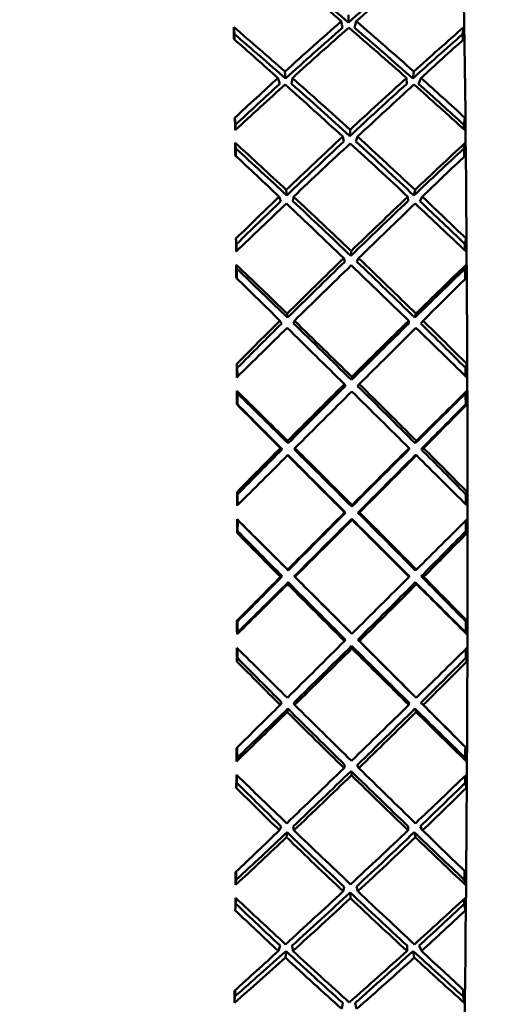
# Model space of a CAD drawing. Header units: inches. Extents: x 0.1 to 33.9, y 0.6 to 21.4.
# Tile 26 of 82: x 12.612 to 12.791, y 10.815 to 11.19. Entities that reach past the tile are written whole.
import ezdxf

# ---------------------------------------------------------------- set-up
doc = ezdxf.new("R2010")
doc.units = ezdxf.units.IN
doc.header["$MEASUREMENT"] = 0
doc.layers.add('Dimension (ANSI)', color=7, linetype='Continuous', lineweight=25)
doc.layers.add('Visible (ANSI)', color=7, linetype='Continuous', lineweight=50)
doc.styles.add('Note Text (ANSI)', font='tahoma.ttf')
doc.dimstyles.new('Default (ANSI)', dxfattribs={"dimtxt": 0.12, "dimasz": 0.098425, "dimexe": 0.125, "dimexo": 0.0625, "dimgap": 0.031496, "dimtad": 0, "dimtih": 1, "dimtoh": 1, "dimrnd": 1e-08, "dimzin": 4, "dimdsep": 46, "dimtxsty": 'Note Text (ANSI)', "dimcen": 0.09, "dimdle": 0.393701, "dimclrd": 256, "dimclre": 256, "dimclrt": 256, "dimadec": 0, "dimazin": 1, "dimtfac": 1, "dimtofl": 0, "dimtmove": 0, "dimatfit": 3, "dimfxl": 1, "dimtolj": 1, "dimtzin": 4, "dimlwd": -1, "dimlwe": -1, "dimarcsym": 0})

# ---------------------------------------------------------------- blocks, each defined once
blk = doc.blocks.new('*D7')
at = {"layer": 'Defpoints', "color": 0, "transparency": 16777216}
for p in [(9.9454, 11.55637), (17.62616, 11.55637), (17.81611, 5.63787)]:
    blk.add_point(p, dxfattribs=at)
at = {"layer": 'Dimension (ANSI)', "transparency": 16777216}
for p, q in [((10.0079, 11.55637), (17.75116, 11.55637)), ((17.62616, 11.45795), (17.62616, 8.69112)), ((17.62616, 5.7363), (17.62616, 8.50313))]:
    blk.add_line(p, q, dxfattribs=at)
for points in [[(17.60975, 11.45795), (17.64256, 11.45795), (17.62616, 11.55637)], [(17.60975, 5.7363), (17.64256, 5.7363), (17.62616, 5.63787)]]:
    blk.add_solid(points, dxfattribs=at)
at = {"layer": 'Dimension (ANSI)', "transparency": 16777216, "insert": (17.47465, 8.65962), "char_height": 0.12, "attachment_point": 1, "style": 'Note Text (ANSI)'}
blk.add_mtext('\\A1;5.92', dxfattribs=at)
blk = doc.blocks.new('*D8')
at = {"layer": 'Defpoints', "color": 0, "transparency": 16777216}
for p in [(9.9454, 11.55637), (18.50004, 11.55637), (16.92524, 4.57587)]:
    blk.add_point(p, dxfattribs=at)
at = {"layer": 'Dimension (ANSI)', "transparency": 16777216}
for p, q in [((10.0079, 11.55637), (18.62504, 11.55637)), ((18.50004, 11.45795), (18.50004, 8.16036)), ((18.50004, 4.6743), (18.50004, 7.97189)), ((16.98774, 4.57587), (18.62504, 4.57587))]:
    blk.add_line(p, q, dxfattribs=at)
for points in [[(18.48364, 11.45795), (18.51645, 11.45795), (18.50004, 11.55637)], [(18.48364, 4.6743), (18.51645, 4.6743), (18.50004, 4.57587)]]:
    blk.add_solid(points, dxfattribs=at)
at = {"layer": 'Dimension (ANSI)', "transparency": 16777216, "insert": (18.34632, 8.12886), "char_height": 0.12, "attachment_point": 1, "style": 'Note Text (ANSI)'}
blk.add_mtext('\\A1;6.98', dxfattribs=at)

msp = doc.modelspace()

# ---------------------------------------------------------------- linework, layer by layer
at = {"layer": 'Visible (ANSI)'}
for p, q in [((12.73721, 11.18886), (12.73731, 11.19179)), ((12.73491, 11.18684), (12.73452, 11.18934)), ((12.73958, 11.18684), (12.74018, 11.18934)), ((12.69379, 11.1844), (12.69354, 11.18708)), ((12.78077, 11.1844), (12.78122, 11.18708)), ((12.71304, 11.17016), (12.71326, 11.1675)), ((12.76174, 11.1675), (12.76216, 11.17016)), ((12.71104, 11.16548), (12.71034, 11.1677)), ((12.71555, 11.16548), (12.71584, 11.1677)), ((12.75942, 11.1677), (12.75949, 11.16548)), ((12.76492, 11.1677), (12.76401, 11.16548)), ((12.69418, 11.14985), (12.69393, 11.1525)), ((12.78123, 11.14985), (12.78168, 11.1525)), ((12.73775, 11.14558), (12.73785, 11.14797)), ((12.6943, 11.14083), (12.69407, 11.14296)), ((12.73544, 11.14343), (12.73505, 11.14537)), ((12.7401, 11.14343), (12.74071, 11.14537)), ((12.78129, 11.14083), (12.78174, 11.14296)), ((12.71352, 11.12504), (12.71372, 11.12293)), ((12.7622, 11.12293), (12.76263, 11.12504)), ((12.7115, 11.1208), (12.7108, 11.12244)), ((12.71601, 11.1208), (12.71631, 11.12244)), ((12.75988, 11.12244), (12.75995, 11.1208)), ((12.76539, 11.12244), (12.76446, 11.1208)), ((12.69459, 11.10438), (12.69434, 11.10647)), ((12.78163, 11.10438), (12.7821, 11.10647)), ((12.73814, 11.0999), (12.73826, 11.10172)), ((12.73582, 11.09766), (12.73545, 11.099)), ((12.74049, 11.09766), (12.7411, 11.099)), ((12.69468, 11.09494), (12.69446, 11.09648)), ((12.78167, 11.09494), (12.78213, 11.09648)), ((12.71181, 11.07411), (12.71113, 11.07515)), ((12.71385, 11.07785), (12.71405, 11.07633)), ((12.71633, 11.07411), (12.71663, 11.07515)), ((12.76021, 11.07515), (12.76027, 11.07411)), ((12.76253, 11.07633), (12.76296, 11.07785)), ((12.76571, 11.07515), (12.76478, 11.07411)), ((12.69485, 11.05716), (12.69462, 11.05866)), ((12.7819, 11.05716), (12.78237, 11.05866)), ((12.73839, 11.05256), (12.73851, 11.05378)), ((12.69492, 11.04746), (12.6947, 11.0484)), ((12.73607, 11.05025), (12.7357, 11.05098)), ((12.74074, 11.05025), (12.74135, 11.05098)), ((12.7819, 11.04746), (12.78237, 11.0484)), ((12.6949, 11.04332), (12.69467, 11.04328)), ((12.78195, 11.04332), (12.78243, 11.04328)), ((12.71199, 11.02617), (12.7113, 11.02658)), ((12.71403, 11.02933), (12.71423, 11.02842)), ((12.7165, 11.02617), (12.7168, 11.02658)), ((12.76038, 11.02658), (12.76044, 11.02617)), ((12.76271, 11.02842), (12.76314, 11.02933)), ((12.76588, 11.02658), (12.76496, 11.02617)), ((12.71404, 11.02384), (12.71424, 11.02391)), ((12.76272, 11.02391), (12.76315, 11.02384)), ((12.69497, 11.00895), (12.69474, 11.00983)), ((12.78202, 11.00895), (12.78249, 11.00983)), ((12.7385, 11.00429), (12.73862, 11.00489)), ((12.73617, 11.00195), (12.7358, 11.00206)), ((12.7385, 10.99962), (12.73862, 10.99923)), ((12.74084, 11.00195), (12.74145, 11.00206)), ((12.69501, 10.99913), (12.69479, 10.99945)), ((12.69498, 10.99496), (12.69475, 10.99429)), ((12.78203, 10.99496), (12.7825, 10.99429)), ((12.71201, 10.97771), (12.71133, 10.9775)), ((12.71406, 10.98025), (12.71426, 10.97997)), ((12.71653, 10.97771), (12.71683, 10.9775)), ((12.76041, 10.9775), (12.76046, 10.97771)), ((12.76274, 10.97997), (12.76318, 10.98025)), ((12.76591, 10.9775), (12.76498, 10.97771)), ((12.71406, 10.97475), (12.71425, 10.97545)), ((12.76273, 10.97545), (12.76317, 10.97475)), ((12.69494, 10.96049), (12.69471, 10.96074)), ((12.78199, 10.96049), (12.78247, 10.96074)), ((12.69497, 10.95634), (12.69474, 10.95561)), ((12.73846, 10.95585), (12.73858, 10.95582)), ((12.78195, 10.95634), (12.78242, 10.95561)), ((12.73612, 10.95353), (12.73575, 10.95301)), ((12.73845, 10.95121), (12.73857, 10.9502)), ((12.74079, 10.95353), (12.7414, 10.95301)), ((12.69491, 10.94658), (12.69467, 10.94528)), ((12.78196, 10.94658), (12.78243, 10.94528)), ((12.71189, 10.92951), (12.7112, 10.92867)), ((12.7164, 10.92951), (12.7167, 10.92867)), ((12.76028, 10.92867), (12.76034, 10.92951)), ((12.76262, 10.93174), (12.76306, 10.93139)), ((12.76578, 10.92867), (12.76486, 10.92951)), ((12.71392, 10.92596), (12.71412, 10.92728)), ((12.7626, 10.92728), (12.76304, 10.92596)), ((12.78182, 10.91257), (12.78229, 10.91218)), ((12.69478, 10.90849), (12.69455, 10.90714)), ((12.73592, 10.90574), (12.73555, 10.9046)), ((12.74059, 10.90574), (12.7412, 10.9046)), ((12.78176, 10.90849), (12.78222, 10.90714)), ((12.73824, 10.90347), (12.73836, 10.90185)), ((12.69469, 10.89894), (12.69445, 10.89705)), ((12.78174, 10.89894), (12.78221, 10.89705)), ((12.71162, 10.88232), (12.71093, 10.88088)), ((12.71364, 10.87824), (12.71385, 10.88016)), ((12.71613, 10.88232), (12.71643, 10.88088)), ((12.76001, 10.88088), (12.76007, 10.88232)), ((12.76233, 10.88016), (12.76276, 10.87824)), ((12.76551, 10.88088), (12.76459, 10.88232)), ((12.69445, 10.86199), (12.69421, 10.86005)), ((12.78143, 10.86199), (12.78189, 10.86005)), ((12.73558, 10.85934), (12.7352, 10.8576)), ((12.73789, 10.85716), (12.738, 10.85495)), ((12.74025, 10.85934), (12.74086, 10.8576)), ((12.69433, 10.85281), (12.69408, 10.85034)), ((12.78138, 10.85281), (12.78184, 10.85034)), ((12.71121, 10.83689), (12.71051, 10.83486)), ((12.71322, 10.83235), (12.71343, 10.83483)), ((12.71572, 10.83689), (12.71601, 10.83486)), ((12.75959, 10.83486), (12.75966, 10.83689)), ((12.76191, 10.83483), (12.76233, 10.83235)), ((12.76509, 10.83486), (12.76417, 10.83689)), ((12.69397, 10.81757), (12.69373, 10.81507)), ((12.78096, 10.81757), (12.78141, 10.81507)), ((12.7351, 10.81506), (12.73471, 10.81275)), ((12.73977, 10.81506), (12.74037, 10.81275))]:
    msp.add_line(p, q, dxfattribs=at)
for centre, major_axis, ratio, start_param, end_param in [((12.77312, 10.99387), (0, 0.39094), 0.024389, 3.141593, 6.283185), ((12.76491, 10.99387), (0.38721, -0.38092), 0.22723, 1.867395, 1.923175), ((12.69327, 10.99387), (0.37407, -0.36539), 0.332216, 1.772606, 1.829392), ((12.76491, 10.99387), (0.36473, 0.36895), 0.310503, 1.282188, 1.338974), ((12.69327, 10.99387), (0.38096, 0.38313), 0.204107, 1.191645, 1.247426), ((12.76491, 10.99387), (0.36946, 0.37373), 0.310503, 1.345019, 1.4008), ((12.69327, 10.99387), (0.37892, -0.37012), 0.332216, 1.71078, 1.766561), ((12.71239, 10.99387), (0.01061, -0.39094), 0.040025, 4.194389, 4.207586), ((12.69327, 10.99387), (0.3846, -0.37746), 0.2647, 1.775175, 1.824271), ((12.69327, 10.99387), (0.37968, -0.37263), 0.2647, 1.773986, 1.823645), ((12.71239, 10.99387), (0.01047, -0.38594), 0.040025, 4.195014, 4.201033), ((12.76491, 10.99387), (0.36473, 0.36895), 0.310503, 1.345019, 1.401989), ((12.69327, 10.99387), (0.38096, 0.38313), 0.204107, 1.254658, 1.310257), ((12.76491, 10.99387), (0.38721, -0.38092), 0.22723, 1.804563, 1.860162), ((12.69327, 10.99387), (0.37407, -0.36539), 0.332216, 1.709591, 1.766561), ((12.76491, 10.99387), (0.3724, 0.37527), 0.242016, 1.290208, 1.339868), ((12.76491, 10.99387), (0.37723, 0.38014), 0.242016, 1.289582, 1.338679), ((12.74579, 10.99387), (-0.01054, -0.38594), 0.088768, 2.082758, 2.089509), ((12.74579, 10.99387), (-0.01067, -0.39094), 0.088768, 2.076937, 2.090134), ((12.76491, 10.99387), (0.39065, -0.38575), 0.162595, 1.868368, 1.911317), ((12.69327, 10.99387), (0.3863, 0.38725), 0.138884, 1.204749, 1.247699), ((12.76491, 10.99387), (0.36946, 0.37373), 0.310503, 1.407851, 1.450801), ((12.69327, 10.99387), (0.38096, 0.38313), 0.204107, 1.317309, 1.366405), ((12.76491, 10.99387), (0.36473, 0.36895), 0.310503, 1.407851, 1.452557), ((12.76491, 10.99387), (0.39065, -0.38575), 0.162595, 1.805536, 1.861316), ((12.69327, 10.99387), (0.37968, -0.37263), 0.2647, 1.711337, 1.768123), ((12.69327, 10.99387), (0.3846, -0.37746), 0.2647, 1.712524, 1.768123), ((12.76491, 10.99387), (0.3724, 0.37527), 0.242016, 1.34573, 1.402516), ((12.76491, 10.99387), (0.37723, 0.38014), 0.242016, 1.34573, 1.401329), ((12.69327, 10.99387), (0.3863, 0.38725), 0.138884, 1.25475, 1.310531), ((12.76491, 10.99387), (0.38721, -0.38092), 0.22723, 1.748415, 1.797511), ((12.69327, 10.99387), (0.37407, -0.36539), 0.332216, 1.659023, 1.703729), ((12.69327, 10.99387), (0.37892, -0.37012), 0.332216, 1.660779, 1.703729), ((12.71239, 10.99387), (0.01368, -0.39094), 0.036107, 4.293308, 4.306506), ((12.71239, 10.99387), (0.01351, -0.38594), 0.036107, 4.295064, 4.300446), ((12.74579, 10.99387), (-0.01359, -0.38594), 0.084825, 1.985144, 1.989844), ((12.74579, 10.99387), (-0.01376, -0.39094), 0.084825, 1.978402, 1.9916), ((12.71239, 10.99387), (0.00736, -0.39094), 0.042926, 4.32033, 4.333528), ((12.69327, 10.99387), (0.38887, -0.38319), 0.199189, 1.713499, 1.762595), ((12.76491, 10.99387), (0.37723, 0.38014), 0.242016, 1.408562, 1.464342), ((12.76491, 10.99387), (0.3724, 0.37527), 0.242016, 1.408562, 1.465531), ((12.69327, 10.99387), (0.3863, 0.38725), 0.138884, 1.317763, 1.373362), ((12.76491, 10.99387), (0.39065, -0.38575), 0.162595, 1.742704, 1.798303), ((12.69327, 10.99387), (0.37968, -0.37263), 0.2647, 1.648322, 1.705292), ((12.69327, 10.99387), (0.3846, -0.37746), 0.2647, 1.649511, 1.705292), ((12.76491, 10.99387), (0.38345, 0.38509), 0.175785, 1.352827, 1.401924), ((12.74579, 10.99387), (-0.00741, -0.39094), 0.091688, 1.950588, 1.963785), ((12.69327, 10.99387), (0.3839, -0.37829), 0.199189, 1.71231, 1.76197), ((12.71239, 10.99387), (0.00727, -0.38594), 0.042926, 4.320956, 4.328983), ((12.76491, 10.99387), (0.37855, 0.38017), 0.175785, 1.353453, 1.403113), ((12.74579, 10.99387), (-0.00732, -0.38594), 0.091688, 1.954445, 1.963159), ((12.76491, 10.99387), (0.39261, -0.38901), 0.099073, 1.806241, 1.84919), ((12.69327, 10.99387), (0.39011, 0.38985), 0.074986, 1.267638, 1.310588), ((12.76491, 10.99387), (0.37723, 0.38014), 0.242016, 1.471393, 1.514343), ((12.69327, 10.99387), (0.3863, 0.38725), 0.138884, 1.380414, 1.42951), ((12.76491, 10.99387), (0.3724, 0.37527), 0.242016, 1.471393, 1.5161), ((12.76491, 10.99387), (0.39261, -0.38901), 0.099073, 1.743409, 1.799189), ((12.69327, 10.99387), (0.3839, -0.37829), 0.199189, 1.649662, 1.706448), ((12.69327, 10.99387), (0.38887, -0.38319), 0.199189, 1.650849, 1.706448), ((12.76491, 10.99387), (0.37855, 0.38017), 0.175785, 1.408975, 1.465761), ((12.76491, 10.99387), (0.38345, 0.38509), 0.175785, 1.408975, 1.464574), ((12.69327, 10.99387), (0.39011, 0.38985), 0.074986, 1.317639, 1.37342), ((12.76491, 10.99387), (0.39065, -0.38575), 0.162595, 1.686556, 1.735653), ((12.69327, 10.99387), (0.37968, -0.37263), 0.2647, 1.597754, 1.64246), ((12.69327, 10.99387), (0.3846, -0.37746), 0.2647, 1.59951, 1.64246), ((12.71239, 10.99387), (0.01061, -0.39094), 0.040025, 4.419149, 4.432347), ((12.74579, 10.99387), (-0.01067, -0.39094), 0.088768, 1.852176, 1.865374), ((12.71239, 10.99387), (0.01047, -0.38594), 0.040025, 4.420906, 4.4281), ((12.74579, 10.99387), (-0.01054, -0.38594), 0.088768, 1.857073, 1.863617), ((12.76491, 10.99387), (0.38345, 0.38509), 0.175785, 1.471807, 1.527587), ((12.76491, 10.99387), (0.37855, 0.38017), 0.175785, 1.471807, 1.528776), ((12.69327, 10.99387), (0.3839, -0.37829), 0.199189, 1.586647, 1.643616), ((12.69327, 10.99387), (0.38887, -0.38319), 0.199189, 1.587836, 1.643616), ((12.71239, 10.99387), (0.004, -0.39094), 0.044762, 4.446344, 4.459542), ((12.69327, 10.99387), (0.39168, -0.38735), 0.135099, 1.651518, 1.700614), ((12.69327, 10.99387), (0.38667, -0.38239), 0.135099, 1.650329, 1.699988), ((12.71239, 10.99387), (0.00395, -0.38594), 0.044762, 4.44697, 4.456804), ((12.69327, 10.99387), (0.39011, 0.38985), 0.074986, 1.380652, 1.436252), ((12.76491, 10.99387), (0.39261, -0.38901), 0.099073, 1.680577, 1.736176), ((12.76491, 10.99387), (0.38317, 0.38359), 0.111201, 1.416461, 1.466121), ((12.76491, 10.99387), (0.38813, 0.38856), 0.111201, 1.415836, 1.464932), ((12.74579, 10.99387), (-0.00398, -0.38594), 0.093536, 1.826228, 1.836721), ((12.74579, 10.99387), (-0.00403, -0.39094), 0.093536, 1.824149, 1.837347), ((12.76491, 10.99387), (0.39305, -0.39069), 0.036142, 1.743891, 1.78684), ((12.69327, 10.99387), (0.39237, 0.39092), 0.011882, 1.330332, 1.373282), ((12.76491, 10.99387), (0.38345, 0.38509), 0.175785, 1.534638, 1.577588), ((12.69327, 10.99387), (0.39168, -0.38735), 0.135099, 1.588867, 1.644467), ((12.76491, 10.99387), (0.38813, 0.38856), 0.111201, 1.471983, 1.527582), ((12.69327, 10.99387), (0.38887, -0.38319), 0.199189, 1.537835, 1.580784), ((12.69327, 10.99387), (0.39011, 0.38985), 0.074986, 1.443303, 1.492399), ((12.76491, 10.99387), (0.37855, 0.38017), 0.175785, 1.534638, 1.579345), ((12.76491, 10.99387), (0.39305, -0.39069), 0.036142, 1.681059, 1.736839), ((12.69327, 10.99387), (0.38667, -0.38239), 0.135099, 1.58768, 1.644467), ((12.76491, 10.99387), (0.38317, 0.38359), 0.111201, 1.471983, 1.528769), ((12.69327, 10.99387), (0.39237, 0.39092), 0.011882, 1.380333, 1.436114), ((12.76491, 10.99387), (0.39261, -0.38901), 0.099073, 1.62443, 1.673526), ((12.69327, 10.99387), (0.3839, -0.37829), 0.199189, 1.536078, 1.580784), ((12.71239, 10.99387), (0.00736, -0.39094), 0.042926, 4.545091, 4.558288), ((12.71239, 10.99387), (0.00727, -0.38594), 0.042926, 4.546847, 4.55573), ((12.74579, 10.99387), (-0.00732, -0.38594), 0.091688, 1.729017, 1.737268), ((12.74579, 10.99387), (-0.00741, -0.39094), 0.091688, 1.725827, 1.739024), ((12.71239, 10.99387), (0.00057, -0.39094), 0.045501, 4.572399, 4.585597), ((12.69327, 10.99387), (0.39299, -0.38992), 0.071894, 1.589291, 1.638387), ((12.76491, 10.99387), (0.38813, 0.38856), 0.111201, 1.534815, 1.590595), ((12.76491, 10.99387), (0.38317, 0.38359), 0.111201, 1.534815, 1.591784), ((12.69327, 10.99387), (0.38667, -0.38239), 0.135099, 1.524665, 1.581635), ((12.69327, 10.99387), (0.39168, -0.38735), 0.135099, 1.525854, 1.581635), ((12.76491, 10.99387), (0.39127, 0.3905), 0.047708, 1.478639, 1.527735), ((12.74579, 10.99387), (-0.00058, -0.39094), 0.09428, 1.697661, 1.710859), ((12.71239, 10.99387), (0.00057, -0.38594), 0.045501, 4.573025, 4.58384), ((12.69327, 10.99387), (0.38796, -0.38494), 0.071894, 1.588101, 1.637761), ((12.69327, 10.99387), (0.39237, 0.39092), 0.011882, 1.443346, 1.498946), ((12.76491, 10.99387), (0.39305, -0.39069), 0.036142, 1.618227, 1.673827), ((12.76491, 10.99387), (0.38627, 0.3855), 0.047708, 1.479265, 1.528924), ((12.74579, 10.99387), (-0.00057, -0.38594), 0.09428, 1.699418, 1.710233), ((12.76491, 10.99387), (0.39197, -0.3908), 0.026697, 4.558893, 4.601843), ((12.76491, 10.99387), (0.38696, -0.38581), 0.026697, 4.557137, 4.601843), ((12.69327, 10.99387), (0.38806, 0.38544), 0.050934, 4.8474, 4.892106), ((12.69327, 10.99387), (0.39309, 0.39043), 0.050934, 4.8474, 4.89035), ((12.76491, 10.99387), (0.38813, 0.38856), 0.111201, 1.597647, 1.640596), ((12.76491, 10.99387), (0.38317, 0.38359), 0.111201, 1.597647, 1.642353), ((12.69327, 10.99387), (0.38796, -0.38494), 0.071894, 1.525453, 1.582239), ((12.69327, 10.99387), (0.39299, -0.38992), 0.071894, 1.52664, 1.582239), ((12.76491, 10.99387), (0.38627, 0.3855), 0.047708, 1.534787, 1.591573), ((12.76491, 10.99387), (0.39127, 0.3905), 0.047708, 1.534787, 1.590386), ((12.69327, 10.99387), (0.38667, -0.38239), 0.135099, 1.474097, 1.518803), ((12.69327, 10.99387), (0.39168, -0.38735), 0.135099, 1.475853, 1.518803), ((12.69327, 10.99387), (0.39237, 0.39092), 0.011882, 1.505997, 1.555093), ((12.76491, 10.99387), (0.39197, -0.3908), 0.026697, 4.608894, 4.664675), ((12.76491, 10.99387), (0.38696, -0.38581), 0.026697, 4.607705, 4.664675), ((12.69327, 10.99387), (0.38806, 0.38544), 0.050934, 4.784568, 4.841538), ((12.69327, 10.99387), (0.39309, 0.39043), 0.050934, 4.784568, 4.840349), ((12.76491, 10.99387), (0.39305, -0.39069), 0.036142, 1.56208, 1.611176), ((12.71239, 10.99387), (0.004, -0.39094), 0.044762, 4.671105, 4.684303), ((12.71239, 10.99387), (0.00395, -0.38594), 0.044762, 4.672861, 4.683372), ((12.74579, 10.99387), (-0.00398, -0.38594), 0.093536, 1.600944, 1.61083), ((12.74579, 10.99387), (-0.00403, -0.39094), 0.093536, 1.599388, 1.612586), ((12.76491, 10.99387), (0.39127, 0.3905), 0.047708, 1.597618, 1.653399), ((12.76491, 10.99387), (0.38627, 0.3855), 0.047708, 1.597618, 1.654588), ((12.69327, 10.99387), (0.38806, 0.38544), 0.050934, 4.721736, 4.778523), ((12.76491, 10.99387), (0.38696, -0.38581), 0.026697, 4.670721, 4.727507), ((12.69327, 10.99387), (0.38796, -0.38494), 0.071894, 1.462438, 1.519407), ((12.69327, 10.99387), (0.39299, -0.38992), 0.071894, 1.463627, 1.519407), ((12.71239, 10.99387), (-0.00286, -0.39094), 0.045131, 4.69846, 4.711658), ((12.69327, 10.99387), (0.39278, -0.39093), 0.009064, 1.526853, 1.575949), ((12.71239, 10.99387), (-0.00283, -0.38594), 0.045131, 4.699086, 4.709901), ((12.69327, 10.99387), (0.38775, -0.38593), 0.009064, 1.525664, 1.575323), ((12.69327, 10.99387), (0.39309, 0.39043), 0.050934, 4.721736, 4.777336), ((12.76491, 10.99387), (0.39197, -0.3908), 0.026697, 4.671907, 4.727507), ((12.76491, 10.99387), (0.39286, 0.3909), 0.01521, 4.692838, 4.741934), ((12.74579, 10.99387), (0.00285, -0.38594), 0.093907, 1.572922, 1.583347), ((12.74579, 10.99387), (0.00288, -0.39094), 0.093907, 1.571166, 1.584363), ((12.76491, 10.99387), (0.38935, -0.38937), 0.089941, 4.621633, 4.664582), ((12.76491, 10.99387), (0.38437, -0.38439), 0.089941, 4.619876, 4.664582), ((12.69327, 10.99387), (0.38726, 0.38341), 0.113958, 4.7851, 4.829806), ((12.69327, 10.99387), (0.39228, 0.38838), 0.113958, 4.7851, 4.828049), ((12.76491, 10.99387), (0.39127, 0.3905), 0.047708, 1.66045, 1.7034), ((12.76491, 10.99387), (0.38627, 0.3855), 0.047708, 1.66045, 1.705156), ((12.69327, 10.99387), (0.38775, -0.38593), 0.009064, 1.463016, 1.519802), ((12.69327, 10.99387), (0.39278, -0.39093), 0.009064, 1.464202, 1.519802), ((12.76491, 10.99387), (0.39286, 0.3909), 0.01521, 4.630187, 4.685786), ((12.69327, 10.99387), (0.38796, -0.38494), 0.071894, 1.411869, 1.456576), ((12.69327, 10.99387), (0.39299, -0.38992), 0.071894, 1.413626, 1.456576), ((12.69327, 10.99387), (0.39309, 0.39043), 0.050934, 4.665589, 4.714685), ((12.69327, 10.99387), (0.38806, 0.38544), 0.050934, 4.666215, 4.715874), ((12.76491, 10.99387), (0.38935, -0.38937), 0.089941, 4.671634, 4.727414), ((12.76491, 10.99387), (0.38437, -0.38439), 0.089941, 4.670445, 4.727414), ((12.69327, 10.99387), (0.38726, 0.38341), 0.113958, 4.722268, 4.779238), ((12.69327, 10.99387), (0.39228, 0.38838), 0.113958, 4.722268, 4.778049), ((12.76491, 10.99387), (0.38696, -0.38581), 0.026697, 4.733369, 4.783029), ((12.76491, 10.99387), (0.39197, -0.3908), 0.026697, 4.734558, 4.783654), ((12.71239, 10.99387), (0.00057, -0.39094), 0.045501, 4.79716, 4.810357), ((12.71239, 10.99387), (0.00057, -0.38594), 0.045501, 4.798916, 4.809732), ((12.74579, 10.99387), (-0.00057, -0.38594), 0.09428, 1.473526, 1.484342), ((12.74579, 10.99387), (-0.00058, -0.39094), 0.09428, 1.4729, 1.486098), ((12.76491, 10.99387), (0.39286, 0.3909), 0.01521, 4.567174, 4.622955), ((12.69327, 10.99387), (0.38726, 0.38341), 0.113958, 4.659436, 4.716222), ((12.76491, 10.99387), (0.38437, -0.38439), 0.089941, 4.73346, 4.790246), ((12.69327, 10.99387), (0.38775, -0.38593), 0.009064, 1.4, 1.45697), ((12.69327, 10.99387), (0.39278, -0.39093), 0.009064, 1.401189, 1.45697), ((12.71239, 10.99387), (-0.00625, -0.39094), 0.043658, 4.824491, 4.837689), ((12.69327, 10.99387), (0.39103, -0.39038), 0.053888, 4.769867, 4.818963), ((12.71239, 10.99387), (-0.00617, -0.38594), 0.043658, 4.826503, 4.835933), ((12.69327, 10.99387), (0.39228, 0.38838), 0.113958, 4.659436, 4.715036), ((12.76491, 10.99387), (0.38935, -0.38937), 0.089941, 4.734647, 4.790246), ((12.76491, 10.99387), (0.39293, 0.38974), 0.078055, 4.63042, 4.679516), ((12.74579, 10.99387), (0.00621, -0.38594), 0.092425, 1.446463, 1.455264), ((12.74579, 10.99387), (0.00629, -0.39094), 0.092425, 1.444706, 1.457904), ((12.76491, 10.99387), (0.38518, -0.38641), 0.154102, 4.68457, 4.72752), ((12.76491, 10.99387), (0.38026, -0.38147), 0.154102, 4.682814, 4.72752), ((12.69327, 10.99387), (0.38498, 0.37983), 0.177695, 4.723031, 4.767737), ((12.69327, 10.99387), (0.38997, 0.38475), 0.177695, 4.723031, 4.765981), ((12.76491, 10.99387), (0.39286, 0.3909), 0.01521, 4.517173, 4.560123), ((12.69327, 10.99387), (0.39103, -0.39038), 0.053888, 4.826014, 4.881614), ((12.76491, 10.99387), (0.39293, 0.38974), 0.078055, 4.567769, 4.623368), ((12.69327, 10.99387), (0.38775, -0.38593), 0.009064, 1.349432, 1.394138), ((12.69327, 10.99387), (0.39278, -0.39093), 0.009064, 1.351188, 1.394138), ((12.69327, 10.99387), (0.39228, 0.38838), 0.113958, 4.603289, 4.652385), ((12.69327, 10.99387), (0.38726, 0.38341), 0.113958, 4.603914, 4.653574), ((12.76491, 10.99387), (0.38518, -0.38641), 0.154102, 4.734571, 4.790352), ((12.76491, 10.99387), (0.38026, -0.38147), 0.154102, 4.733382, 4.790352), ((12.69327, 10.99387), (0.38498, 0.37983), 0.177695, 4.660199, 4.717169), ((12.69327, 10.99387), (0.38997, 0.38475), 0.177695, 4.660199, 4.71598), ((12.76491, 10.99387), (0.38437, -0.38439), 0.089941, 4.796108, 4.845768), ((12.76491, 10.99387), (0.38935, -0.38937), 0.089941, 4.797297, 4.846393), ((12.71239, 10.99387), (-0.00286, -0.39094), 0.045131, 4.923221, 4.936418), ((12.71239, 10.99387), (-0.00283, -0.38594), 0.045131, 4.925386, 4.935793), ((12.74579, 10.99387), (0.00285, -0.38594), 0.093907, 1.347031, 1.357846), ((12.74579, 10.99387), (0.00288, -0.39094), 0.093907, 1.346405, 1.359603), ((12.71239, 10.99387), (-0.00954, -0.39094), 0.041108, 4.95046, 4.963658), ((12.69327, 10.99387), (0.38774, -0.38828), 0.117464, 4.83269, 4.881786), ((12.71239, 10.99387), (-0.00942, -0.38594), 0.041108, 4.954134, 4.961902), ((12.76491, 10.99387), (0.39293, 0.38974), 0.078055, 4.504756, 4.560537), ((12.69327, 10.99387), (0.38498, 0.37983), 0.177695, 4.597367, 4.654154), ((12.76491, 10.99387), (0.38026, -0.38147), 0.154102, 4.796397, 4.853184), ((12.69327, 10.99387), (0.39103, -0.39038), 0.053888, 4.888846, 4.944627), ((12.76491, 10.99387), (0.39147, 0.38701), 0.141324, 4.568215, 4.617311), ((12.74579, 10.99387), (0.0096, -0.39094), 0.089857, 1.318323, 1.331521), ((12.76491, 10.99387), (0.37462, -0.37707), 0.21972, 4.745975, 4.790681), ((12.69327, 10.99387), (0.38997, 0.38475), 0.177695, 4.597367, 4.652967), ((12.76491, 10.99387), (0.38518, -0.38641), 0.154102, 4.797584, 4.853184), ((12.69327, 10.99387), (0.38124, 0.37469), 0.24267, 4.661245, 4.705951), ((12.74579, 10.99387), (0.00948, -0.38594), 0.089857, 1.32008, 1.327205), ((12.76491, 10.99387), (0.37947, -0.38195), 0.21972, 4.747731, 4.790681), ((12.69327, 10.99387), (0.38618, 0.37955), 0.24267, 4.661245, 4.704195), ((12.76491, 10.99387), (0.39293, 0.38974), 0.078055, 4.454755, 4.497705), ((12.69327, 10.99387), (0.38498, 0.37983), 0.177695, 4.541846, 4.591505), ((12.76491, 10.99387), (0.37462, -0.37707), 0.21972, 4.796543, 4.853513), ((12.69327, 10.99387), (0.38774, -0.38828), 0.117464, 4.888837, 4.944437), ((12.76491, 10.99387), (0.39147, 0.38701), 0.141324, 4.505564, 4.561163), ((12.69327, 10.99387), (0.38124, 0.37469), 0.24267, 4.598413, 4.655383), ((12.76491, 10.99387), (0.38026, -0.38147), 0.154102, 4.859046, 4.908705), ((12.69327, 10.99387), (0.39103, -0.39038), 0.053888, 4.951678, 4.994628), ((12.69327, 10.99387), (0.38997, 0.38475), 0.177695, 4.54122, 4.590316), ((12.76491, 10.99387), (0.37947, -0.38195), 0.21972, 4.797732, 4.853513), ((12.69327, 10.99387), (0.38618, 0.37955), 0.24267, 4.598413, 4.654194), ((12.76491, 10.99387), (0.38518, -0.38641), 0.154102, 4.860235, 4.909331), ((12.71239, 10.99387), (-0.00625, -0.39094), 0.043658, 5.049252, 5.06245), ((12.71239, 10.99387), (-0.00617, -0.38594), 0.043658, 5.053177, 5.061824), ((12.74579, 10.99387), (0.00621, -0.38594), 0.092425, 1.220571, 1.229895), ((12.74579, 10.99387), (0.00629, -0.39094), 0.092425, 1.219946, 1.233143), ((12.76491, 10.99387), (0.39147, 0.38701), 0.141324, 4.442551, 4.498332), ((12.69327, 10.99387), (0.38124, 0.37469), 0.24267, 4.535581, 4.592367), ((12.76491, 10.99387), (0.37462, -0.37707), 0.21972, 4.859558, 4.916345), ((12.69327, 10.99387), (0.38774, -0.38828), 0.117464, 4.951669, 5.00745), ((12.71239, 10.99387), (-0.01268, -0.39094), 0.037522, 5.076338, 5.089535), ((12.69327, 10.99387), (0.38291, -0.38467), 0.182184, 4.895719, 4.944816), ((12.71239, 10.99387), (-0.01252, -0.38594), 0.037522, 5.081775, 5.087779), ((12.69327, 10.99387), (0.38618, 0.37955), 0.24267, 4.535581, 4.591181), ((12.76491, 10.99387), (0.37947, -0.38195), 0.21972, 4.860745, 4.916345), ((12.76491, 10.99387), (0.38852, 0.3827), 0.205528, 4.50626, 4.555356), ((12.74579, 10.99387), (0.01259, -0.38594), 0.086249, 1.193809, 1.199144), ((12.74579, 10.99387), (0.01276, -0.39094), 0.086249, 1.192053, 1.20525), ((12.76491, 10.99387), (0.37222, -0.37603), 0.287383, 4.811165, 4.854115), ((12.76491, 10.99387), (0.36746, -0.37122), 0.287383, 4.809409, 4.854115), ((12.69327, 10.99387), (0.37609, 0.36798), 0.309449, 4.599826, 4.644532), ((12.69327, 10.99387), (0.38096, 0.37275), 0.309449, 4.599826, 4.642776), ((12.76491, 10.99387), (0.39147, 0.38701), 0.141324, 4.39255, 4.4355), ((12.69327, 10.99387), (0.38124, 0.37469), 0.24267, 4.48006, 4.529719), ((12.76491, 10.99387), (0.36746, -0.37122), 0.287383, 4.859977, 4.916947), ((12.69327, 10.99387), (0.38291, -0.38467), 0.182184, 4.951867, 5.007466), ((12.76491, 10.99387), (0.38852, 0.3827), 0.205528, 4.443609, 4.499209), ((12.69327, 10.99387), (0.37609, 0.36798), 0.309449, 4.536994, 4.593964), ((12.76491, 10.99387), (0.37462, -0.37707), 0.21972, 4.922207, 4.971866), ((12.69327, 10.99387), (0.38774, -0.38828), 0.117464, 5.014501, 5.057451), ((12.69327, 10.99387), (0.38618, 0.37955), 0.24267, 4.479434, 4.52853), ((12.76491, 10.99387), (0.37222, -0.37603), 0.287383, 4.861166, 4.916947), ((12.69327, 10.99387), (0.38096, 0.37275), 0.309449, 4.536994, 4.592775), ((12.76491, 10.99387), (0.37947, -0.38195), 0.21972, 4.923396, 4.972492), ((12.71239, 10.99387), (-0.00954, -0.39094), 0.041108, 5.175221, 5.188419), ((12.71239, 10.99387), (-0.00942, -0.38594), 0.041108, 5.181076, 5.187793), ((12.74579, 10.99387), (0.00948, -0.38594), 0.089857, 1.094188, 1.10162), ((12.74579, 10.99387), (0.0096, -0.39094), 0.089857, 1.093563, 1.10676)]:
    msp.add_ellipse(centre, major_axis=major_axis, ratio=ratio, start_param=start_param, end_param=end_param, dxfattribs=at)

# ---------------------------------------------------------------- dimensions: what is measured, and where the dimension line sits
at = {"layer": 'Dimension (ANSI)'}
for base, p1, override, picture, middle in [((17.62616, 11.55637), (17.81611, 5.63787), {"dimgap": 0.031496, "dimdec": 2, "dimse1": 1, "dimtol": 0, "dimlim": 0, "dimtp": 0, "dimtm": 0, "dimtdec": 2, "dimatfit": 1}, '*D7', (17.62616, 8.59712)), ((18.50004, 11.55637), (16.92524, 4.57587), {"dimgap": 0.031496, "dimdec": 2, "dimtol": 0, "dimlim": 0, "dimtp": 0, "dimtm": 0, "dimtdec": 2, "dimatfit": 1}, '*D8', (18.50004, 8.06612))]:
    dim = msp.add_linear_dim(base=base, p1=p1, p2=(9.9454, 11.55637), angle=90, dimstyle='Default (ANSI)', override=override, dxfattribs=at)
    dim.commit()
    dim.dimension.update_dxf_attribs({"geometry": picture, "text_midpoint": middle, "dimtype": 160})

doc.saveas('drawing.dxf')
